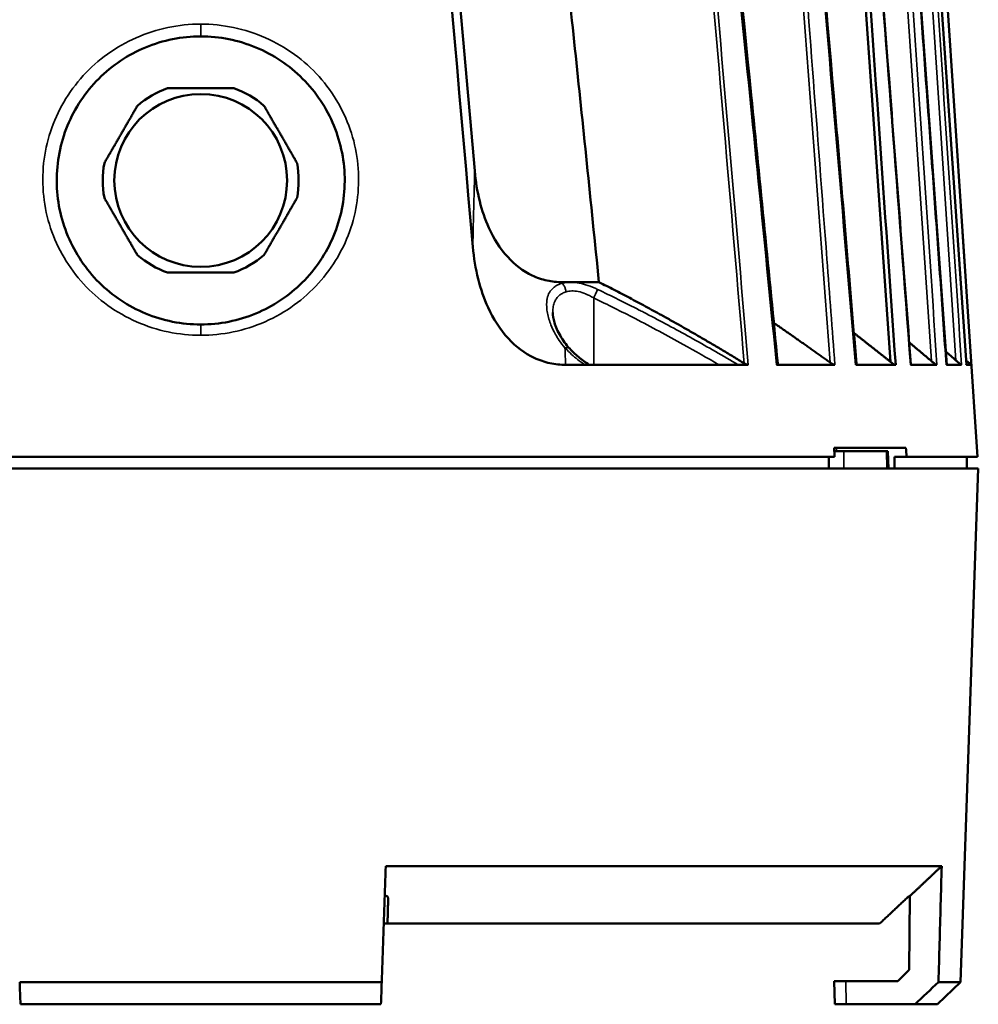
# Model space of a CAD drawing. Header units: millimetres. Extents: x 30 to 1646, y 30 to 1265.
# Tile 109 of 137: x 1151 to 1234, y 486 to 571. Entities that reach past the tile are written whole.
import ezdxf

# ---------------------------------------------------------------- set-up
doc = ezdxf.new("R2010")
doc.units = ezdxf.units.MM
doc.header["$LTSCALE"] = 6
doc.layers.add('Visible (ISO)', color=7, linetype='Continuous', lineweight=50)
doc.layers.add('Visible Narrow (ISO)', color=7, linetype='Continuous', lineweight=35)

msp = doc.modelspace()

# ---------------------------------------------------------------- linework, layer by layer
at = {"layer": 'Visible (ISO)'}
for p, q in [((1223.42, 690.8757), (1233.9534, 533.3757)), ((1217.768, 664.1506), (1226.4057, 541.6281)), ((1222.4066, 664.3841), (1231.2837, 541.3773)), ((1229.7981, 587.742), (1232.9806, 541.3756)), ((1197.8948, 548.5489), (1198.5995, 548.5489)), ((1201.0899, 548.5489), (1198.5995, 548.5489)), ((1197.0824, 545.9049), (1197.0824, 545.9049)), ((1216.1297, 545.1064), (1216.1298, 545.1063)), ((1198.5497, 542.7787), (1198.5498, 542.7786)), ((1216.4559, 541.7957), (1216.4559, 541.7957)), ((1199.8836, 541.3757), (1198.196, 541.3757)), ((1199.8856, 541.3757), (1199.8836, 541.3757)), ((1199.8856, 541.3757), (1213.1847, 541.3757)), ((1213.1847, 541.3757), (1214.045, 541.3757)), ((1221.5668, 541.3757), (1216.5009, 541.3757)), ((1226.8212, 541.3757), (1223.3744, 541.3757)), ((1230.4198, 541.3757), (1228.1324, 541.3757)), ((1232.5703, 541.3757), (1231.2838, 541.3757)), ((1233.402, 541.3757), (1232.9806, 541.3757)), ((1227.7354, 534.1757), (1221.5111, 534.1757)), ((1221.5385, 533.3757), (1099.0872, 533.3757)), ((1221.0592, 533.3757), (1221.0592, 532.3757)), ((1221.5214, 533.8757), (1222.3495, 533.8757)), ((1226.0446, 533.8757), (1222.3495, 533.8757)), ((1226.1787, 533.8757), (1226.0446, 533.8757)), ((1226.2255, 532.3757), (1226.1787, 533.8757)), ((1226.7415, 532.3757), (1226.7415, 533.3757)), ((1227.7958, 533.3757), (1226.7415, 533.3757)), ((1233.9534, 533.3757), (1227.7958, 533.3757)), ((1233.0203, 533.3757), (1233.0203, 532.3757)), ((1103.8744, 532.3757), (1234.0203, 532.3757)), ((1232.4638, 487.8019), (1234.0203, 532.3757)), ((1182.5853, 497.8727), (1230.8395, 497.8727)), ((1228.0849, 495.2732), (1228.029, 488.8757)), ((1182.4108, 492.8757), (1182.7362, 492.8757)), ((1225.4506, 492.8757), (1182.7362, 492.8757)), ((1227.0203, 487.8757), (1228.029, 488.8757)), ((1150.807, 487.8019), (1182.2336, 487.8019)), ((1221.5203, 487.8757), (1221.5552, 485.8757)), ((1221.5203, 487.8757), (1222.5198, 487.8757)), ((1227.0203, 487.8757), (1222.5198, 487.8757)), ((1230.4691, 485.8757), (1232.4638, 487.8019)), ((1230.5643, 487.8019), (1232.4638, 487.8019)), ((1182.1664, 485.8757), (1150.8743, 485.8757)), ((1221.5552, 485.8757), (1222.5548, 485.8757)), ((1222.5548, 485.8757), (1228.5256, 485.8757)), ((1230.4691, 485.8757), (1228.5256, 485.8757))]:
    msp.add_line(p, q, dxfattribs=at)
msp.add_circle((1166.5203, 557.3757), 7.5, dxfattribs=at)
for start, end in [(109.748505, 130.24866), (49.748505, 70.24866), (169.748505, 190.24866), (349.748505, 10.24866), (229.748505, 250.24866), (289.748505, 310.24866)]:
    msp.add_arc((1166.5203, 557.3757), 8.5, start, end, dxfattribs=at)
for centre, major_axis, ratio, start_param, end_param in [((1227.0518, 199.9329), (81.9036, -908.5755), 0.0052913, 4.2189041, 4.3065922), ((1239.248, 64.6342), (98.4059, -1091.6395), 0.0052913, 4.1763212, 4.2494961), ((1081.0725, 3368.6333), (-116.0344, 3965.1027), 0.0053423, 2.3839224, 2.3846296), ((1251.968, 3368.6333), (-116.0343, -3965.1027), 0.0053423, 0.756963, 0.7576703), ((-1495.5046, 3368.6333), (3902.252, -712.6941), 0.9995578, 5.6499195, 5.6506267)]:
    msp.add_ellipse(centre, major_axis=major_axis, ratio=ratio, start_param=start_param, end_param=end_param, dxfattribs=at)
for points, knots in [([(1203.5351, 664.2079), (1207.4743, 631.1079), (1210.9798, 597.956), (1215.0863, 557.0255), (1215.8541, 549.2611), (1216.6125, 541.4958)], [0, 0, 0, 0, 10.0005548, 10.0005548, 12.3413222, 12.3413222, 12.3413222, 12.3413222]), ([(1212.5363, 664.3904), (1213.743, 651.3366), (1214.9474, 638.079), (1216.1514, 624.616), (1217.3554, 611.1531), (1218.5591, 597.4848), (1219.763, 583.6114), (1220.9668, 569.738), (1222.1709, 555.6595), (1223.3744, 541.3758)], [0, 0, 0, 0, 0.33333333, 0.33333333, 0.33333333, 0.66666667, 0.66666667, 0.66666667, 0.99999963, 0.99999963, 0.99999963, 0.99999963]), ([(1212.6483, 664.283), (1215.717, 631.0924), (1218.6377, 597.8879), (1222.1349, 556.9344), (1222.7912, 549.1919), (1223.4433, 541.4491)], [0, 0, 0, 0, 10.000073, 10.000073, 12.3312427, 12.3312427, 12.3312427, 12.3312427]), ([(1218.574, 664.3344), (1221.2352, 631.1087), (1223.8325, 597.8779), (1226.984, 556.901), (1227.5772, 549.1579), (1228.1683, 541.4147)], [0, 0, 0, 0, 10.0000144, 10.0000144, 12.3298336, 12.3298336, 12.3298336, 12.3298336]), ([(1166.5203, 544.8757), (1164.8827, 544.8757), (1163.244, 545.2029), (1161.7366, 545.8273), (1160.2293, 546.4517), (1158.8524, 547.3713), (1157.7018, 548.5166), (1156.5512, 549.6619), (1155.6268, 551.0324), (1154.9957, 552.5349), (1154.3646, 554.0374), (1154.0284, 555.6725), (1154.0205, 557.315), (1154.0125, 558.9575), (1154.3338, 560.6077), (1154.9595, 562.1295), (1155.5853, 563.6514), (1156.5146, 565.0455), (1157.6731, 566.2062), (1158.8315, 567.3669), (1160.2185, 568.2945), (1161.7313, 568.922), (1163.244, 569.5494), (1164.883, 569.8757), (1166.5203, 569.8757)], [0, 0, 0, 0, 0.125, 0.125, 0.125, 0.25, 0.25, 0.25, 0.375, 0.375, 0.375, 0.5, 0.5, 0.5, 0.625, 0.625, 0.625, 0.75, 0.75, 0.75, 0.875, 0.875, 0.875, 1, 1, 1, 1]), ([(1166.5203, 569.8757), (1168.1577, 569.8757), (1169.7966, 569.5494), (1171.3093, 568.922), (1172.8221, 568.2945), (1174.2091, 567.3669), (1175.3675, 566.2062), (1176.526, 565.0455), (1177.4553, 563.6514), (1178.0811, 562.1296), (1178.7068, 560.6077), (1179.0281, 558.9575), (1179.0202, 557.315), (1179.0122, 555.6725), (1178.676, 554.0374), (1178.0449, 552.535), (1177.4138, 551.0325), (1176.4894, 549.662), (1175.3388, 548.5166), (1174.1882, 547.3713), (1172.8113, 546.4517), (1171.304, 545.8273), (1169.7967, 545.2029), (1168.158, 544.8757), (1166.5203, 544.8757)], [0, 0, 0, 0, 0.125, 0.125, 0.125, 0.25, 0.25, 0.25, 0.375, 0.375, 0.375, 0.5, 0.5, 0.5, 0.625, 0.625, 0.625, 0.75, 0.75, 0.75, 0.875, 0.875, 0.875, 1, 1, 1, 1]), ([(1197.8948, 548.5488), (1197.4621, 548.5488), (1197.0261, 548.5926), (1196.147, 548.7837), (1195.7102, 548.9317), (1194.5006, 549.5085), (1193.7913, 550.0513), (1192.5015, 551.4679), (1191.9594, 552.3358), (1190.8877, 554.6902), (1190.4661, 556.3654), (1190.3048, 558.1955)], [0.0000362, 0.0000362, 0.0000362, 0.0000362, 0.1534158, 0.1534158, 0.3099146, 0.3099146, 0.5982436, 0.5982436, 0.9080532, 0.9080532, 1.3796311, 1.3796311, 1.3796311, 1.3796311]), ([(1198.196, 541.3757), (1197.7428, 541.3757), (1197.2877, 541.4216), (1196.3718, 541.619), (1195.9181, 541.7715), (1194.638, 542.3721), (1193.8834, 542.9453), (1192.5046, 544.44), (1191.9221, 545.3631), (1190.7647, 547.8732), (1190.3084, 549.6686), (1190.1378, 551.6272)], [0.0000052, 0.0000052, 0.0000052, 0.0000052, 0.1543609, 0.1543609, 0.3119795, 0.3119795, 0.6119384, 0.6119384, 0.9396582, 0.9396582, 1.4440265, 1.4440265, 1.4440265, 1.4440265]), ([(1197.0824, 545.9049), (1197.0824, 545.6697), (1197.1306, 545.3684), (1197.3364, 544.6812), (1197.5099, 544.2789), (1197.9555, 543.5078), (1198.224, 543.131), (1198.55, 542.779)], [0, 0, 0, 0, 0.15736419, 0.15736419, 0.34042335, 0.34042335, 0.51257094, 0.51257094, 0.51257094, 0.51257094]), ([(1198.5501, 542.779), (1198.7757, 542.5355), (1199.0272, 542.2945), (1199.5871, 541.8226), (1199.9005, 541.5898), (1200.235, 541.3757)], [0, 0, 0, 0, 0.11759342, 0.11759342, 0.23987652, 0.23987652, 0.23987652, 0.23987652]), ([(1233.402, 541.3757), (1233.4001, 541.377), (1233.3962, 541.38), (1233.3823, 541.3912), (1233.3705, 541.4012), (1233.3261, 541.439), (1233.2843, 541.4752), (1233.1879, 541.5595), (1233.1244, 541.6155), (1233.0237, 541.705), (1232.9884, 541.7364), (1232.9537, 541.7674)], [0.280089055, 0.280089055, 0.280089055, 0.280089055, 0.287478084, 0.287478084, 0.297886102, 0.297886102, 0.318702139, 0.318702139, 0.344225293, 0.344225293, 0.357491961, 0.357491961, 0.357491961, 0.357491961]), ([(1214.045, 541.3757), (1214.0231, 541.3757), (1213.9993, 541.3784), (1213.947, 541.3892), (1213.9189, 541.3975), (1213.8588, 541.4194), (1213.8269, 541.4333), (1213.7631, 541.465), (1213.7311, 541.4829), (1213.6997, 541.5014)], [0.000000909, 0.000000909, 0.000000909, 0.000000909, 0.009339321, 0.009339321, 0.019223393, 0.019223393, 0.030018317, 0.030018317, 0.040971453, 0.040971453, 0.040971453, 0.040971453]), ([(1216.5009, 541.3757), (1216.5132, 541.376), (1216.5288, 541.3773), (1216.5585, 541.3866), (1216.5702, 541.393), (1216.5948, 541.4133), (1216.6094, 541.4335), (1216.6136, 541.4753), (1216.6135, 541.4853), (1216.6125, 541.4958)], [-0.27816162, -0.27816162, -0.27816162, -0.27816162, -0.24632907, -0.24632907, -0.21852546, -0.21852546, -0.17490116, -0.17490116, -0.162004, -0.162004, -0.162004, -0.162004]), ([(1221.5668, 541.3757), (1221.546, 541.3757), (1221.5219, 541.3796), (1221.4667, 541.3946), (1221.4357, 541.4063), (1221.3651, 541.438), (1221.3254, 541.4593), (1221.2442, 541.5077), (1221.2026, 541.5353), (1221.1621, 541.5642)], [0.00000104, 0.00000104, 0.00000104, 0.00000104, 0.011003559, 0.011003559, 0.02285725, 0.02285725, 0.037017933, 0.037017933, 0.051902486, 0.051902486, 0.051902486, 0.051902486]), ([(1223.3745, 541.3758), (1223.3854, 541.3757), (1223.3964, 541.3769), (1223.4157, 541.384), (1223.4231, 541.389), (1223.4393, 541.407), (1223.4451, 541.4242), (1223.4433, 541.4482), (1223.4433, 541.4486), (1223.4433, 541.4491)], [-0.109449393, -0.109449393, -0.109449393, -0.109449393, -0.100067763, -0.100067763, -0.091666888, -0.091666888, -0.075984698, -0.075984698, -0.075683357, -0.075683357, -0.075683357, -0.075683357]), ([(1226.8212, 541.3757), (1226.814, 541.3776), (1226.8065, 541.3799), (1226.7763, 541.3902), (1226.7511, 541.4011), (1226.6706, 541.4415), (1226.6102, 541.479), (1226.5061, 541.5507), (1226.4558, 541.5883), (1226.4057, 541.6281)], [0.282082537, 0.282082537, 0.282082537, 0.282082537, 0.285781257, 0.285781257, 0.296318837, 0.296318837, 0.317393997, 0.317393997, 0.335359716, 0.335359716, 0.335359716, 0.335359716]), ([(1228.1324, 541.3758), (1228.1506, 541.3756), (1228.16, 541.3824), (1228.1679, 541.3976), (1228.169, 541.4055), (1228.1683, 541.4147)], [-0.079757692, -0.079757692, -0.079757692, -0.079757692, -0.070233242, -0.070233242, -0.063671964, -0.063671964, -0.063671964, -0.063671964]), ([(1230.4198, 541.3757), (1230.4113, 541.3776), (1230.4014, 541.3809), (1230.3725, 541.3927), (1230.3514, 541.4032), (1230.2819, 541.4428), (1230.2267, 541.4799), (1230.1093, 541.5653), (1230.0377, 541.6218), (1229.9631, 541.6845), (1229.9589, 541.6881), (1229.9547, 541.6916)], [0.28015223, 0.28015223, 0.28015223, 0.28015223, 0.286726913, 0.286726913, 0.297228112, 0.297228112, 0.318230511, 0.318230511, 0.3439017, 0.3439017, 0.345425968, 0.345425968, 0.345425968, 0.345425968]), ([(1231.2557, 541.3735), (1231.2625, 541.3624), (1231.2637, 541.3622), (1231.2746, 541.3612), (1231.2807, 541.3637), (1231.2835, 541.3714), (1231.2838, 541.3734), (1231.2838, 541.3757)], [-0.093679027, -0.093679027, -0.093679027, -0.093679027, -0.092381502, -0.092381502, -0.082022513, -0.082022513, -0.078949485, -0.078949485, -0.078949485, -0.078949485]), ([(1232.5703, 541.3757), (1232.5646, 541.3762), (1232.5555, 541.3797), (1232.5301, 541.3932), (1232.5135, 541.4034), (1232.4561, 541.4421), (1232.4072, 541.4787), (1232.2993, 541.5636), (1232.2311, 541.6198), (1232.1326, 541.7042), (1232.1029, 541.73), (1232.0736, 541.7557)], [0.277296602, 0.277296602, 0.277296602, 0.277296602, 0.287165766, 0.287165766, 0.297620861, 0.297620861, 0.31853105, 0.31853105, 0.344132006, 0.344132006, 0.355087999, 0.355087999, 0.355087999, 0.355087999]), ([(1182.5853, 497.8727), (1182.5462, 496.754), (1182.5072, 495.6353), (1182.4681, 494.5164), (1182.429, 493.3975), (1182.3899, 492.2785), (1182.3509, 491.1595), (1182.3118, 490.0404), (1182.2727, 488.9212), (1182.2336, 487.8019)], [0, 0, 0, 0, 0.3333333, 0.3333333, 0.3333333, 0.6666667, 0.6666667, 0.6666667, 1, 1, 1, 1]), ([(1230.5643, 487.8019), (1230.5949, 488.9212), (1230.6256, 490.0404), (1230.6562, 491.1595), (1230.6868, 492.2785), (1230.7174, 493.3975), (1230.7479, 494.5164), (1230.7785, 495.6353), (1230.809, 496.754), (1230.8395, 497.8727)], [0, 0, 0, 0, 0.3333333, 0.3333333, 0.3333333, 0.6666667, 0.6666667, 0.6666667, 1, 1, 1, 1]), ([(1182.7935, 495.0646), (1182.7938, 495.0779), (1182.7932, 495.0911), (1182.7868, 495.14), (1182.7738, 495.1741), (1182.7355, 495.2253), (1182.7104, 495.2471), (1182.6627, 495.2694), (1182.6452, 495.2751), (1182.6079, 495.2825), (1182.5882, 495.2841), (1182.5478, 495.2832), (1182.5268, 495.2805), (1182.5021, 495.275), (1182.4984, 495.2741), (1182.4948, 495.2735)], [-0.100688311, -0.100688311, -0.100688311, -0.100688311, -0.095254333, -0.095254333, -0.080253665, -0.080253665, -0.067941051, -0.067941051, -0.061784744, -0.061784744, -0.055628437, -0.055628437, -0.0493355, -0.0493355, -0.048215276, -0.048215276, -0.048215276, -0.048215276]), ([(1228.0849, 495.2735), (1228.0849, 495.2741), (1228.0849, 495.275), (1228.0844, 495.2805), (1228.0817, 495.2832), (1228.0722, 495.2841), (1228.0653, 495.2825), (1228.0477, 495.2751), (1228.0369, 495.2694), (1228.0005, 495.2471), (1227.9705, 495.2253), (1227.9056, 495.1741), (1227.8657, 495.14), (1227.8116, 495.0911), (1227.7972, 495.0779), (1227.7831, 495.0646)], [-0.062040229, -0.062040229, -0.062040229, -0.062040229, -0.0609195, -0.0609195, -0.054626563, -0.054626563, -0.048470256, -0.048470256, -0.042313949, -0.042313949, -0.030001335, -0.030001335, -0.015000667, -0.015000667, -0.009566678, -0.009566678, -0.009566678, -0.009566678])]:
    msp.add_open_spline(points, degree=3, knots=knots, dxfattribs=at)
for points in [[(1226.8492, 541.376), (1225.8871, 555.0246), (1223.9657, 582.3357), (1221.0782, 623.3405), (1219.1379, 650.7034), (1218.1741, 664.3922)], [(1226.5885, 606.2165), (1226.9395, 601.3514), (1227.6343, 591.6228), (1228.6903, 577.0373), (1229.3901, 567.3175), (1229.7408, 562.4588)], [(1229.7408, 562.4588), (1229.91, 560.1157), (1230.248, 555.4299), (1230.7612, 548.4027), (1231.0833, 543.7178), (1231.2557, 541.3735)], [(1231.1635, 542.556), (1231.168, 542.5521), (1231.1725, 542.5482), (1231.1769, 542.5442)], [(1231.201, 542.523), (1231.491, 542.2682), (1231.7818, 542.0124), (1232.0736, 541.7557)], [(1232.951, 541.7698), (1232.9493, 541.7713), (1232.9477, 541.7727), (1232.9461, 541.7742)], [(1226.8212, 541.3757), (1226.8302, 541.3755), (1226.8392, 541.3752), (1226.8492, 541.376)], [(1230.4198, 541.3757), (1230.4239, 541.3756), (1230.428, 541.3755), (1230.4327, 541.376)], [(1231.2568, 541.4339), (1231.2523, 541.4406), (1231.2474, 541.4477), (1231.242, 541.455)], [(1231.242, 541.4546), (1231.2474, 541.4472), (1231.2524, 541.44), (1231.2569, 541.4332)], [(1231.2838, 541.3757), (1231.2838, 541.3762), (1231.2838, 541.3768), (1231.2837, 541.3773)], [(1232.9776, 541.3822), (1232.9762, 541.3845), (1232.9745, 541.3873), (1232.9723, 541.3904)], [(1232.9758, 541.3754), (1232.9765, 541.3749), (1232.9779, 541.3751), (1232.9794, 541.3755)], [(1233.402, 541.3757), (1233.4023, 541.3757), (1233.4025, 541.3757), (1233.4029, 541.3758)]]:
    msp.add_open_spline(points, degree=3, dxfattribs=at)
for points, weights in [([(1201.0899, 548.5489), (1194.3118, 615.6768), (1188.508, 656.8925)], [1.00120429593, 1.01092975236, 1.00205155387]), ([(1163.6482, 565.3758), (1166.5205, 565.3757), (1169.3928, 565.3757)], [1.18181818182, 1.25568181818, 1.18181818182]), ([(1158.156, 558.8885), (1159.5922, 561.3759), (1161.0284, 563.8633)], [1.18181818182, 1.25568181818, 1.18181818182]), ([(1172.0125, 563.8631), (1173.4486, 561.3756), (1174.8847, 558.8881)], [1.18181818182, 1.25568181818, 1.18181818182]), ([(1161.0281, 550.8884), (1159.592, 553.3759), (1158.1559, 555.8634)], [1.18181818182, 1.25568181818, 1.18181818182]), ([(1172.0122, 550.8881), (1173.4484, 553.3756), (1174.8846, 555.863)], [1.18181818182, 1.25568181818, 1.18181818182]), ([(1169.3924, 549.3757), (1166.5201, 549.3757), (1163.6478, 549.3758)], [1.18181818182, 1.25568181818, 1.18181818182]), ([(1201.0899, 548.5489), (1206.9957, 545.5973), (1213.6997, 541.5014)], [1.08536556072, 1.05290655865, 1.01092229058]), ([(1216.2687, 545.0105), (1218.6423, 543.3709), (1221.1621, 541.5642)], [1.05053264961, 1.03208128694, 1.0124852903]), ([(1223.2164, 544.1411), (1224.7766, 542.9198), (1226.4057, 541.6281)], [1.04443038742, 1.02960234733, 1.01437103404]), ([(1228.0226, 543.3231), (1228.9752, 542.5202), (1229.9547, 541.6916)], [1.03792706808, 1.02731551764, 1.0165903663]), ([(1221.5111, 534.1757), (1221.5248, 533.7759), (1221.5385, 533.3757)], [1.00015469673, 1.00013291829, 1.00011093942]), ([(1227.7958, 533.3757), (1227.7656, 533.7759), (1227.7354, 534.1757)], [1.00011093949, 1.00013291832, 1.00015469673]), ([(1230.8395, 497.8727), (1229.4335, 496.5445), (1228.0849, 495.2735)], [1.00093869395, 1.00211254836, 1.00282956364]), ([(1182.7362, 492.8757), (1182.7643, 493.9489), (1182.7935, 495.0646)], [1.00055115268, 1.00105416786, 1.00120147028]), ([(1227.7831, 495.0646), (1226.5955, 493.9489), (1225.4506, 492.8757)], [1.00120147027, 1.00105416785, 1.00055115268])]:
    msp.add_rational_spline(points, weights, degree=2, dxfattribs=at)
at = {"layer": 'Visible Narrow (ISO)'}
for p, q in [((1221.7009, 664.0735), (1229.9547, 541.6916)), ((1223.9644, 663.9974), (1232.0736, 541.7557)), ((1166.5203, 570.9424), (1166.5203, 569.8757)), ((1200.6363, 547.1764), (1200.6361, 541.3757)), ((1166.5203, 543.9228), (1166.5203, 544.8756)), ((1216.4972, 541.3757), (1216.5009, 541.3757)), ((1221.7048, 534.1757), (1221.7048, 533.8757)), ((1222.348, 532.3757), (1222.3495, 533.8757)), ((1226.0446, 533.8757), (1226.0914, 532.3757)), ((1222.5198, 487.8757), (1222.5548, 485.8757))]:
    msp.add_line(p, q, dxfattribs=at)
for points in [[(1202.7847, 664.2985), (1204.0573, 650.6598), (1206.5632, 623.3783), (1210.2012, 582.4466), (1212.5469, 555.1507), (1213.6997, 541.5014)], [(1211.7537, 664.2249), (1214.9676, 623.344), (1218.0913, 582.4561), (1221.1621, 541.5642)], [(1230.4327, 541.376), (1229.5109, 555.0392), (1227.6684, 582.37), (1224.9037, 623.3756), (1223.057, 650.7193), (1222.1349, 664.3933)], [(1224.531, 664.3915), (1225.4692, 650.7113), (1227.3505, 623.3613), (1230.1642, 582.3561), (1232.0375, 555.0335), (1232.9758, 541.3754)], [(1197.8989, 548.4526), (1197.9851, 548.4705), (1198.1511, 548.5016), (1198.3486, 548.5324), (1198.514, 548.5447), (1198.5995, 548.5487)], [(1232.5703, 541.3757), (1232.5707, 541.3757), (1232.571, 541.3758), (1232.5713, 541.3758)]]:
    msp.add_open_spline(points, degree=3, dxfattribs=at)
for points, knots in [([(1214.045, 541.3757), (1212.8338, 555.6479), (1211.6187, 569.7187), (1210.4018, 583.5884), (1209.1848, 597.4581), (1207.9662, 611.1265), (1206.7436, 624.5936), (1205.521, 638.0606), (1204.2946, 651.3262), (1203.0669, 664.3909)], [0.00000035, 0.00000035, 0.00000035, 0.00000035, 0.33333333, 0.33333333, 0.33333333, 0.66666667, 0.66666667, 0.66666667, 1, 1, 1, 1]), ([(1216.4972, 541.3757), (1215.8499, 547.9525), (1215.2497, 554.0224), (1214.72, 559.3252), (1214.1903, 564.6281), (1213.7314, 569.1639), (1213.2676, 573.7131), (1212.8039, 578.2624), (1212.3348, 582.825), (1211.9088, 586.9359), (1211.4827, 591.0468), (1211.0999, 594.706), (1210.7051, 598.448), (1210.3102, 602.1899), (1209.9032, 606.0145), (1209.4693, 610.0516), (1209.0353, 614.0886), (1208.5743, 618.3382), (1208.1218, 622.4655), (1207.6693, 626.5929), (1207.2257, 630.5981), (1206.7223, 635.0752), (1206.2189, 639.5523), (1205.6552, 644.5012), (1205.0849, 649.4404), (1204.5147, 654.3795), (1203.9381, 659.3088), (1203.334, 664.3906)], [0, 0, 0, 0, 0.1111111, 0.1111111, 0.1111111, 0.2222222, 0.2222222, 0.2222222, 0.3333333, 0.3333333, 0.3333333, 0.4444444, 0.4444444, 0.4444444, 0.5555556, 0.5555556, 0.5555556, 0.6666667, 0.6666667, 0.6666667, 0.7777778, 0.7777778, 0.7777778, 0.8888889, 0.8888889, 0.8888889, 1, 1, 1, 1]), ([(1221.5668, 541.3758), (1221.3367, 544.4389), (1221.1067, 547.4934), (1220.8771, 550.5392), (1220.4602, 556.067), (1220.0443, 561.5662), (1219.6293, 567.0368), (1219.2139, 572.5129), (1218.7995, 577.9604), (1218.3861, 583.3792), (1218.3829, 583.4214), (1218.3797, 583.4635), (1218.3764, 583.5057), (1217.9496, 589.1012), (1217.5238, 594.666), (1217.099, 600.2003), (1216.6551, 605.9838), (1216.2124, 611.7339), (1215.7706, 617.4507), (1215.5884, 619.8097), (1215.4062, 622.163), (1215.2243, 624.5107), (1214.9457, 628.1053), (1214.6675, 631.6867), (1214.3897, 635.2547), (1213.8804, 641.7964), (1213.3725, 648.2932), (1212.8662, 654.745), (1212.6131, 657.9713), (1212.3603, 661.1864), (1212.1079, 664.3914)], [0, 0, 0, 0, 0.0717495, 0.0717495, 0.0717495, 0.201968, 0.201968, 0.201968, 0.3323187, 0.3323187, 0.3323187, 0.3333333, 0.3333333, 0.3333333, 0.4679446, 0.4679446, 0.4679446, 0.6086182, 0.6086182, 0.6086182, 0.6666667, 0.6666667, 0.6666667, 0.7555504, 0.7555504, 0.7555504, 0.91851, 0.91851, 0.91851, 1, 1, 1, 1]), ([(1218.5163, 664.3907), (1219.5664, 651.2878), (1220.6219, 637.9974), (1221.6838, 624.518), (1222.7457, 611.0386), (1223.8138, 597.3703), (1224.8886, 583.5133), (1225.9633, 569.6562), (1227.0446, 555.6104), (1228.1324, 541.3758)], [0.00000018, 0.00000018, 0.00000018, 0.00000018, 0.33333333, 0.33333333, 0.33333333, 0.66666667, 0.66666667, 0.66666667, 1, 1, 1, 1]), ([(1232.5713, 541.3758), (1231.6647, 555.0439), (1230.7579, 568.7121), (1229.8512, 582.3803), (1228.9445, 596.0485), (1228.0379, 609.7167), (1227.1311, 623.3851), (1226.2242, 637.0534), (1225.3172, 650.7219), (1224.4104, 664.3914)], [0, 0, 0, 0, 0.3333333, 0.3333333, 0.3333333, 0.6666667, 0.6666667, 0.6666667, 1, 1, 1, 1]), ([(1233.4029, 541.3758), (1232.4905, 555.042), (1230.6662, 582.3756), (1227.9291, 623.3801), (1226.1024, 650.7195), (1225.1901, 664.3909)], [0.00000065, 0.00000065, 0.00000065, 0.00000065, 0.33333333, 0.66666667, 1, 1, 1, 1]), ([(1166.5203, 543.9425), (1165.5722, 543.9406), (1164.6375, 544.0364), (1163.7064, 544.2299), (1162.7752, 544.4234), (1161.8477, 544.7145), (1160.9597, 545.1036), (1160.0717, 545.4928), (1159.2232, 545.98), (1158.4504, 546.5316), (1157.6776, 547.0832), (1156.9803, 547.6992), (1156.3462, 548.3946), (1155.7121, 549.0901), (1155.1413, 549.865), (1154.6608, 550.6786), (1154.1804, 551.4921), (1153.7901, 552.3444), (1153.4935, 553.237), (1153.1968, 554.1295), (1152.9937, 555.0622), (1152.8917, 556.011), (1152.7898, 556.9597), (1152.7889, 557.9245), (1152.8878, 558.8635), (1152.9866, 559.8025), (1153.1851, 560.7158), (1153.4795, 561.6061), (1153.7739, 562.4964), (1154.1642, 563.3637), (1154.6432, 564.1828), (1155.1222, 565.0019), (1155.69, 565.7728), (1156.3266, 566.4711), (1156.9632, 567.1693), (1157.6687, 567.7949), (1158.4382, 568.347), (1159.2078, 568.8991), (1160.0413, 569.3776), (1160.9216, 569.7653), (1161.8018, 570.153), (1162.7288, 570.4498), (1163.666, 570.6469), (1164.6032, 570.8441), (1165.5505, 570.9416), (1166.5203, 570.9425)], [0, 0, 0, 0, 0.0666667, 0.0666667, 0.0666667, 0.1333333, 0.1333333, 0.1333333, 0.2, 0.2, 0.2, 0.2666667, 0.2666667, 0.2666667, 0.3333333, 0.3333333, 0.3333333, 0.4, 0.4, 0.4, 0.4666667, 0.4666667, 0.4666667, 0.5333333, 0.5333333, 0.5333333, 0.6, 0.6, 0.6, 0.6666667, 0.6666667, 0.6666667, 0.7333333, 0.7333333, 0.7333333, 0.8, 0.8, 0.8, 0.8666667, 0.8666667, 0.8666667, 0.9333333, 0.9333333, 0.9333333, 1, 1, 1, 1]), ([(1166.5203, 570.9425), (1167.4827, 570.9441), (1168.4274, 570.8467), (1169.3692, 570.6481), (1170.3109, 570.4495), (1171.2498, 570.1495), (1172.1414, 569.7554), (1173.0331, 569.3612), (1173.8777, 568.873), (1174.6576, 568.3072), (1175.4376, 567.7413), (1176.1528, 567.0979), (1176.7933, 566.3833), (1177.4337, 565.6687), (1177.9994, 564.8828), (1178.4713, 564.0552), (1178.9433, 563.2275), (1179.3216, 562.3579), (1179.6041, 561.4728), (1179.8866, 560.5877), (1180.0733, 559.687), (1180.1633, 558.7633), (1180.2533, 557.8396), (1180.2466, 556.8929), (1180.1436, 555.9641), (1180.0405, 555.0352), (1179.8412, 554.1241), (1179.5514, 553.2493), (1179.2616, 552.3745), (1178.8812, 551.536), (1178.4096, 550.7296), (1177.938, 549.9232), (1177.3751, 549.1489), (1176.7444, 548.4496), (1176.1138, 547.7503), (1175.4154, 547.126), (1174.6377, 546.5658), (1173.86, 546.0056), (1173.0029, 545.5095), (1172.1052, 545.1143), (1171.2074, 544.7191), (1170.2691, 544.4248), (1169.3331, 544.2297), (1168.3972, 544.0346), (1167.4636, 543.9386), (1166.5203, 543.9425)], [0, 0, 0, 0, 0.0666667, 0.0666667, 0.0666667, 0.1333333, 0.1333333, 0.1333333, 0.2, 0.2, 0.2, 0.2666667, 0.2666667, 0.2666667, 0.3333333, 0.3333333, 0.3333333, 0.4, 0.4, 0.4, 0.4666667, 0.4666667, 0.4666667, 0.5333333, 0.5333333, 0.5333333, 0.6, 0.6, 0.6, 0.6666667, 0.6666667, 0.6666667, 0.7333333, 0.7333333, 0.7333333, 0.8, 0.8, 0.8, 0.8666667, 0.8666667, 0.8666667, 0.9333333, 0.9333333, 0.9333333, 1, 1, 1, 1]), ([(1190.3048, 558.1955), (1190.2845, 557.4768), (1190.2437, 556.03), (1190.189, 553.8414), (1190.1548, 552.3669), (1190.1378, 551.6272)], [0.00004712, 0.00004712, 0.00004712, 0.00004712, 0.33333333, 0.66666667, 1, 1, 1, 1]), ([(1198.1402, 542.8438), (1197.9521, 543.059), (1197.7876, 543.2777), (1197.6435, 543.491), (1197.5215, 543.6715), (1197.4141, 543.8482), (1197.3186, 544.0178), (1197.1539, 544.3106), (1197.0269, 544.5805), (1196.9185, 544.8581), (1196.8898, 544.9314), (1196.8627, 545.0052), (1196.837, 545.08), (1196.7185, 545.425), (1196.6252, 545.7937), (1196.58, 546.1174), (1196.5782, 546.1302), (1196.5764, 546.143), (1196.5748, 546.1556), (1196.5313, 546.4884), (1196.5399, 546.7698), (1196.5749, 547.0116), (1196.5806, 547.0506), (1196.5871, 547.0885), (1196.5944, 547.1254), (1196.6327, 547.3175), (1196.6908, 547.4871), (1196.7936, 547.6537), (1196.8345, 547.7201), (1196.881, 547.7869), (1196.9333, 547.8509), (1197.0373, 547.9782), (1197.1659, 548.0929), (1197.297, 548.1827), (1197.3719, 548.2341), (1197.4492, 548.2765), (1197.5265, 548.3128), (1197.6524, 548.3719), (1197.7781, 548.4151), (1197.8989, 548.4526)], [0, 0, 0, 0, 0.07736973, 0.07736973, 0.07736973, 0.14285714, 0.14285714, 0.14285714, 0.25589252, 0.25589252, 0.25589252, 0.28571429, 0.28571429, 0.28571429, 0.42312943, 0.42312943, 0.42312943, 0.42857143, 0.42857143, 0.42857143, 0.57142857, 0.57142857, 0.57142857, 0.59446514, 0.59446514, 0.59446514, 0.71428571, 0.71428571, 0.71428571, 0.7620669, 0.7620669, 0.7620669, 0.85714286, 0.85714286, 0.85714286, 0.91149398, 0.91149398, 0.91149398, 1, 1, 1, 1]), ([(1197.8989, 548.4526), (1197.8988, 548.4569), (1197.8986, 548.4611), (1197.8984, 548.4653), (1197.8971, 548.4932), (1197.8962, 548.521), (1197.8948, 548.5488)], [0, 0, 0, 0, 0.1323256, 0.1323256, 0.1323256, 1, 1, 1, 1]), ([(1197.8989, 548.4526), (1197.956, 548.3922), (1198.0098, 548.32), (1198.056, 548.2409), (1198.1022, 548.1618), (1198.141, 548.0762), (1198.1716, 547.9859), (1198.2022, 547.8956), (1198.2241, 547.8004), (1198.2363, 547.7082)], [0.00000001, 0.00000001, 0.00000001, 0.00000001, 0.33333333, 0.33333333, 0.33333333, 0.66666667, 0.66666667, 0.66666667, 1, 1, 1, 1]), ([(1198.2363, 547.7082), (1198.3844, 547.7563), (1198.7096, 547.8081), (1199.2801, 547.7609), (1199.9192, 547.5648), (1200.3926, 547.3237), (1200.6363, 547.1764)], [0.00004039, 0.00004039, 0.00004039, 0.00004039, 0.25, 0.5, 0.75, 1, 1, 1, 1]), ([(1198.5996, 548.5487), (1198.8625, 548.5359), (1199.3857, 548.4727), (1200.1044, 548.2881), (1200.6732, 548.0583), (1200.9699, 547.9206)], [0.0000288, 0.0000288, 0.0000288, 0.0000288, 0.33333333, 0.66666667, 1, 1, 1, 1]), ([(1200.6363, 547.1764), (1200.7028, 547.3154), (1200.7721, 547.4641), (1200.831, 547.5954), (1200.89, 547.7268), (1200.9385, 547.8408), (1200.9699, 547.9206)], [0, 0, 0, 0, 0.5, 0.5, 0.5, 1, 1, 1, 1]), ([(1200.9699, 547.9206), (1202.166, 547.3508), (1203.3712, 546.7536), (1204.5831, 546.1311), (1204.7066, 546.0677), (1204.8303, 546.0039), (1204.954, 545.9399), (1206.2193, 545.2854), (1207.4918, 544.6036), (1208.7856, 543.8884), (1208.8588, 543.8479), (1208.932, 543.8074), (1209.0054, 543.7667), (1210.2963, 543.0506), (1211.6092, 542.3007), (1212.9411, 541.519), (1213.0222, 541.4713), (1213.1034, 541.4236), (1213.1847, 541.3757)], [0, 0, 0, 0, 0.3024906, 0.3024906, 0.3024906, 0.3333333, 0.3333333, 0.3333333, 0.6488196, 0.6488196, 0.6488196, 0.6666667, 0.6666667, 0.6666667, 0.9808583, 0.9808583, 0.9808583, 1, 1, 1, 1]), ([(1197.0824, 545.9049), (1197.0824, 546.0062), (1197.0866, 546.1053), (1197.0956, 546.2018), (1197.1026, 546.2768), (1197.1123, 546.3502), (1197.1251, 546.4217), (1197.1533, 546.5792), (1197.196, 546.7278), (1197.2557, 546.8647), (1197.2981, 546.962), (1197.3491, 547.0535), (1197.4093, 547.1381), (1197.4722, 547.2264), (1197.5453, 547.3072), (1197.6287, 547.3797), (1197.7146, 547.4545), (1197.8116, 547.5206), (1197.9196, 547.5774), (1198.0166, 547.6284), (1198.1225, 547.6719), (1198.2363, 547.7082)], [0.5747602, 0.5747602, 0.5747602, 0.5747602, 0.625, 0.625, 0.625, 0.66404552, 0.66404552, 0.66404552, 0.75, 0.75, 0.75, 0.81114771, 0.81114771, 0.81114771, 0.875, 0.875, 0.875, 0.94086386, 0.94086386, 0.94086386, 1, 1, 1, 1]), ([(1200.6363, 547.1764), (1201.8406, 546.5982), (1203.0359, 546.0006), (1204.2228, 545.3866), (1205.6257, 544.6608), (1207.0169, 543.9121), (1208.3977, 543.1441), (1209.4388, 542.5651), (1210.474, 541.9752), (1211.5038, 541.3757)], [0, 0, 0, 0, 0.32538826, 0.32538826, 0.32538826, 0.71000473, 0.71000473, 0.71000473, 0.99999995, 0.99999995, 0.99999995, 0.99999995]), ([(1198.1402, 542.8438), (1198.2429, 542.87), (1198.3458, 542.8762), (1198.4287, 542.8517), (1198.4769, 542.8375), (1198.5181, 542.8126), (1198.5497, 542.7787)], [0, 0, 0, 0, 0.25, 0.25, 0.25, 0.3952396, 0.3952396, 0.3952396, 0.3952396]), ([(1199.8836, 541.3757), (1199.6472, 541.5353), (1199.2048, 541.8556), (1198.7376, 542.2455), (1198.3412, 542.6334), (1198.1402, 542.8438)], [0.00001971, 0.00001971, 0.00001971, 0.00001971, 0.33333333, 0.66666667, 1, 1, 1, 1]), ([(1198.196, 541.3757), (1198.1876, 541.6046), (1198.179, 541.8332), (1198.1703, 542.0616), (1198.1603, 542.3226), (1198.1503, 542.5833), (1198.1402, 542.8438)], [0.00003358, 0.00003358, 0.00003358, 0.00003358, 0.46672462, 0.46672462, 0.46672462, 1, 1, 1, 1])]:
    msp.add_open_spline(points, degree=3, knots=knots, dxfattribs=at)

doc.saveas('drawing.dxf')
